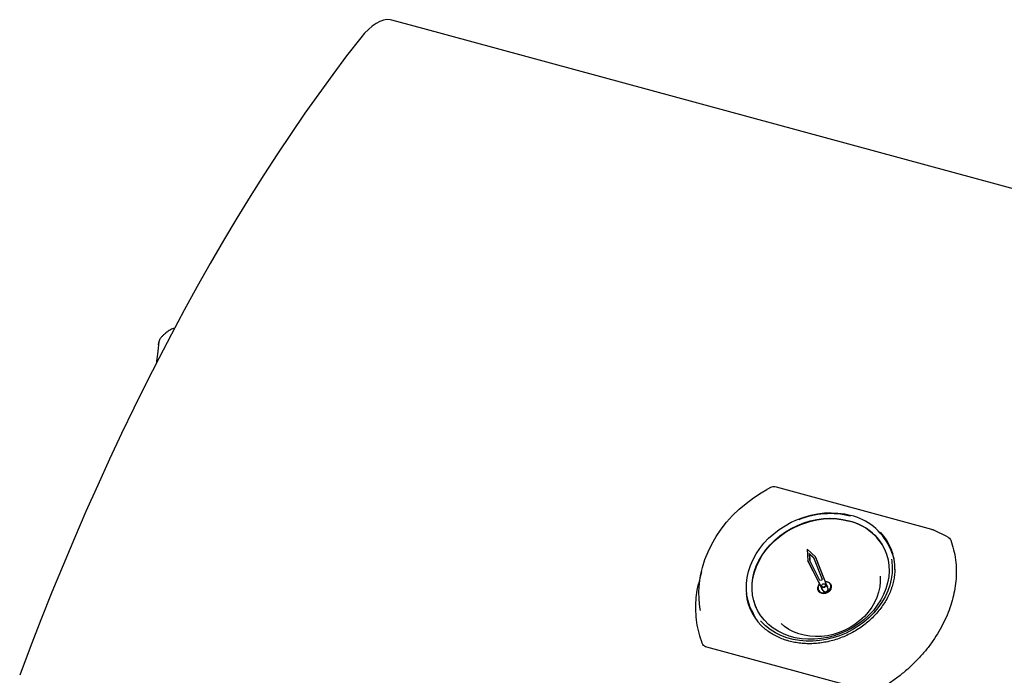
# Model space of a CAD drawing. Header units: inches. Extents: x 36 to 207, y 24 to 151.
# Tile 40 of 49: x 151 to 168, y 139 to 151. Entities that reach past the tile are written whole.
import ezdxf

# ---------------------------------------------------------------- set-up
doc = ezdxf.new("R2010")
doc.units = ezdxf.units.IN
doc.header["$LTSCALE"] = 16
doc.header["$MEASUREMENT"] = 0

msp = doc.modelspace()

# ---------------------------------------------------------------- linework, layer by layer
at = {"color": 7, "linetype": 'Continuous', "lineweight": 25}
for p, q in [((157.947, 150.508), (157.416, 150.652)), ((180.588, 144.354), (157.947, 150.508)), ((153.402, 145.067), (153.406, 145.109)), ((163.905, 142.602), (163.863, 142.579)), ((166.698, 141.891), (164.025, 142.617)), ((166.7, 141.89), (166.698, 141.891)), ((166.967, 141.764), (166.722, 141.882)), ((164.557, 141.55), (164.564, 141.351)), ((164.698, 141.416), (164.557, 141.55)), ((165.996, 141.527), (165.964, 141.599)), ((164.564, 141.351), (164.823, 140.839)), ((164.568, 141.342), (164.564, 141.351)), ((164.67, 141.399), (164.591, 141.475)), ((164.591, 141.475), (164.595, 141.36)), ((164.595, 141.467), (164.591, 141.475)), ((164.595, 141.467), (164.599, 141.353)), ((164.673, 141.392), (164.595, 141.467)), ((164.595, 141.36), (164.768, 141.019)), ((164.814, 141.04), (164.67, 141.399)), ((164.912, 140.88), (164.698, 141.416)), ((164.701, 141.408), (164.698, 141.416)), ((164.916, 140.871), (164.701, 141.408)), ((164.568, 141.342), (164.827, 140.831)), ((162.735, 141.163), (162.688, 140.956)), ((164.799, 141.01), (164.768, 141.019)), ((164.814, 141.04), (164.799, 141.01)), ((164.744, 140.842), (164.744, 140.841)), ((164.749, 140.849), (164.75, 140.845)), ((164.806, 140.912), (164.81, 140.904)), ((164.872, 140.932), (164.868, 140.94)), ((164.904, 140.914), (164.894, 140.927)), ((164.955, 140.939), (164.954, 140.942)), ((164.963, 140.94), (164.962, 140.942)), ((163.591, 140.516), (163.624, 140.445)), ((163.642, 140.391), (163.619, 140.455)), ((165.636, 139.099), (162.828, 139.862))]:
    msp.add_line(p, q, dxfattribs=at)
at = {"color": 7, "linetype": 'Continuous', "lineweight": 25, "flags": 128}
for points in [[(157.416, 150.652), (157.388, 150.658), (157.33, 150.661), (157.27, 150.651), (157.207, 150.629), (157.143, 150.596), (157.077, 150.55), (157.011, 150.494), (156.945, 150.426), (156.879, 150.348)], [(156.879, 150.348), (156.637, 150.036), (156.397, 149.716), (156.157, 149.387), (155.919, 149.05), (155.682, 148.705), (155.446, 148.351), (155.212, 147.989), (154.98, 147.62), (154.749, 147.243), (154.52, 146.859), (154.293, 146.467), (154.068, 146.068), (153.846, 145.663), (153.625, 145.251), (153.407, 144.832), (153.192, 144.407), (152.979, 143.976), (152.769, 143.539), (152.562, 143.097), (152.357, 142.649), (152.156, 142.196), (151.958, 141.738), (151.763, 141.275), (151.571, 140.808), (151.382, 140.336), (151.197, 139.86), (151.016, 139.38)], [(162.72, 140.498), (162.711, 140.553), (162.696, 140.687), (162.693, 140.823), (162.701, 140.96), (162.721, 141.098), (162.753, 141.235), (162.796, 141.372), (162.85, 141.506), (162.914, 141.639), (162.99, 141.767), (163.075, 141.892), (163.17, 142.013), (163.273, 142.128), (163.385, 142.237), (163.505, 142.339), (163.632, 142.434), (163.766, 142.522), (163.863, 142.578)], [(163.591, 140.516), (163.57, 140.565), (163.54, 140.66), (163.519, 140.759), (163.51, 140.859), (163.512, 140.962), (163.524, 141.065), (163.547, 141.168), (163.58, 141.271), (163.624, 141.371), (163.677, 141.469), (163.74, 141.563), (163.812, 141.653), (163.892, 141.738), (163.98, 141.817), (164.074, 141.89), (164.174, 141.955), (164.28, 142.013), (164.389, 142.063), (164.502, 142.104), (164.618, 142.136), (164.734, 142.159), (164.852, 142.173), (164.968, 142.177), (165.083, 142.171), (165.195, 142.156), (165.304, 142.132)], [(165.275, 142.04), (165.376, 142.007), (165.472, 141.965), (165.561, 141.915), (165.643, 141.856), (165.717, 141.79), (165.783, 141.717), (165.839, 141.637), (165.885, 141.552), (165.921, 141.462), (165.946, 141.368), (165.961, 141.271), (165.964, 141.172), (165.957, 141.072), (165.938, 140.971), (165.909, 140.871), (165.869, 140.773), (165.82, 140.677), (165.76, 140.585), (165.692, 140.496), (165.615, 140.413), (165.53, 140.336), (165.438, 140.265), (165.34, 140.202), (165.237, 140.146), (165.13, 140.099), (165.019, 140.06), (164.907, 140.031), (164.793, 140.011), (164.679, 140.001), (164.566, 140), (164.455, 140.009), (164.348, 140.028), (164.244, 140.056), (164.145, 140.093), (164.053, 140.14), (163.967, 140.194), (163.889, 140.257), (163.819, 140.327), (163.758, 140.403), (163.707, 140.486), (163.666, 140.573), (163.635, 140.665), (163.615, 140.761), (163.606, 140.859), (163.608, 140.959), (163.621, 141.059), (163.645, 141.16), (163.679, 141.259), (163.724, 141.356), (163.779, 141.45), (163.843, 141.541), (163.916, 141.627), (163.997, 141.707), (164.085, 141.781), (164.18, 141.848), (164.281, 141.908), (164.386, 141.959), (164.495, 142.002), (164.607, 142.036), (164.72, 142.061), (164.834, 142.076), (164.948, 142.082), (165.06, 142.077), (165.169, 142.063), (165.275, 142.04)], [(163.684, 140.532), (163.668, 140.568), (163.637, 140.66), (163.617, 140.756), (163.608, 140.854), (163.61, 140.954), (163.623, 141.054), (163.647, 141.155), (163.682, 141.254), (163.727, 141.351), (163.781, 141.445), (163.845, 141.536), (163.918, 141.622), (163.999, 141.702), (164.088, 141.776), (164.183, 141.843), (164.283, 141.903), (164.388, 141.954), (164.497, 141.997), (164.609, 142.031), (164.722, 142.056), (164.836, 142.071), (164.95, 142.077), (165.062, 142.072), (165.171, 142.058), (165.277, 142.035)], [(165.992, 141.537), (166.014, 141.499), (166.025, 141.478)], [(166.004, 141.378), (166.01, 141.342), (166.017, 141.241), (166.014, 141.139), (165.999, 141.036), (165.974, 140.933), (165.939, 140.832), (165.893, 140.732), (165.837, 140.636), (165.772, 140.543), (165.698, 140.455), (165.616, 140.372), (165.527, 140.295), (165.431, 140.225), (165.329, 140.163), (165.222, 140.108), (165.112, 140.062), (164.998, 140.024), (164.883, 139.996), (164.766, 139.977), (164.65, 139.968), (164.535, 139.968), (164.422, 139.978), (164.311, 139.997), (164.205, 140.026), (164.104, 140.064), (164.009, 140.111), (163.921, 140.166), (163.84, 140.229), (163.767, 140.299), (163.751, 140.317)], [(165.807, 141.084), (165.808, 141.078), (165.81, 140.99), (165.802, 140.9), (165.783, 140.81), (165.753, 140.721), (165.713, 140.634), (165.664, 140.55), (165.605, 140.469), (165.538, 140.394), (165.462, 140.324), (165.38, 140.261), (165.293, 140.204), (165.2, 140.156), (165.103, 140.116), (165.003, 140.085), (164.902, 140.062), (164.8, 140.05), (164.698, 140.046), (164.599, 140.053), (164.502, 140.069), (164.409, 140.094), (164.321, 140.128), (164.24, 140.171), (164.165, 140.222), (164.109, 140.27)], [(164.867, 140.995), (164.901, 140.991), (164.932, 140.977), (164.954, 140.955), (164.967, 140.927), (164.969, 140.895), (164.959, 140.863), (164.939, 140.834), (164.91, 140.81), (164.876, 140.795), (164.84, 140.789), (164.804, 140.793), (164.774, 140.807), (164.751, 140.829), (164.738, 140.857), (164.737, 140.889), (164.747, 140.921), (164.767, 140.95)], [(164.744, 140.841), (164.752, 140.827), (164.775, 140.805), (164.805, 140.792), (164.84, 140.787), (164.877, 140.793), (164.911, 140.809), (164.939, 140.832), (164.96, 140.862), (164.969, 140.894), (164.968, 140.925), (164.963, 140.94)], [(164.75, 140.845), (164.757, 140.833), (164.779, 140.812), (164.807, 140.799), (164.84, 140.795), (164.875, 140.801), (164.907, 140.815), (164.933, 140.837), (164.952, 140.865), (164.962, 140.895), (164.96, 140.925), (164.955, 140.939)], [(164.799, 140.885), (164.803, 140.867), (164.803, 140.867)], [(164.851, 140.954), (164.862, 140.949), (164.868, 140.94), (164.871, 140.929), (164.868, 140.918), (164.86, 140.907), (164.849, 140.9), (164.836, 140.897), (164.823, 140.898), (164.813, 140.903), (164.806, 140.912), (164.804, 140.923), (164.807, 140.934), (164.815, 140.944), (164.826, 140.952), (164.838, 140.955), (164.851, 140.954)], [(164.806, 140.802), (164.839, 140.799), (164.873, 140.804), (164.905, 140.819), (164.932, 140.841), (164.951, 140.868), (164.96, 140.898), (164.959, 140.928), (164.947, 140.954), (164.925, 140.975), (164.897, 140.988), (164.868, 140.992)], [(164.872, 140.932), (164.872, 140.932), (164.874, 140.921), (164.871, 140.91), (164.864, 140.9), (164.852, 140.892), (164.84, 140.889), (164.827, 140.89), (164.816, 140.895), (164.81, 140.904)]]:
    msp.add_lwpolyline(points, dxfattribs=at)
at = {"color": 7, "linetype": 'Continuous', "lineweight": 25}
for centre, radius, start, end in [((165, 140.569), 1.508, 92.4401, 136.5974), ((164.946, 140.744), 1.418, 75.7888, 112.1529), ((165.064, 141.143), 0.917, 25.5691, 76.5445), ((165.073, 141.171), 0.988, 25.6324, 76.4812), ((165.149, 141.217), 0.914, 358.8255, 43.2674), ((165.183, 141.156), 0.894, 14.613, 24.5045), ((164.828, 140.885), 0.0858, 134.2102, 255.1167), ((164.838, 140.884), 0.0391, 178.0165, 235.7143), ((164.864, 140.868), 0.05, 215.366, 13.4276), ((164.868, 140.86), 0.05, 215.366, 13.4276), ((164.868, 140.898), 0.0391, 354.3587, 49.2704), ((164.413, 140.881), 0.914, 185.8578, 230.5657), ((164.437, 140.816), 0.894, 204.5319, 214.4257)]:
    msp.add_arc(centre, radius, start, end, dxfattribs=at)
for points, knots in [([(153.606, 145.324), (153.593, 145.316), (153.562, 145.296), (153.519, 145.264), (153.479, 145.228), (153.445, 145.192), (153.422, 145.156), (153.409, 145.13), (153.408, 145.115), (153.408, 145.113)], [0, 0, 0, 0, 0.126621, 0.299957, 0.4728, 0.651935, 0.839199, 0.97728, 1, 1, 1, 1]), ([(153.68, 145.353), (153.668, 145.35), (153.642, 145.344), (153.616, 145.333), (153.606, 145.324), (153.606, 145.324)], [0, 0, 0, 0, 0.467446, 0.990479, 1, 1, 1, 1]), ([(153.408, 145.117), (153.399, 145.046), (153.384, 144.923), (153.372, 144.801), (153.367, 144.749)], [0, 0, 0, 0, 0.574316, 1, 1, 1, 1]), ([(164.025, 142.617), (164.023, 142.618), (164.009, 142.622), (163.982, 142.624), (163.944, 142.618), (163.917, 142.61), (163.906, 142.603), (163.905, 142.602)], [0, 0, 0, 0, 0.050234, 0.357561, 0.666948, 0.977286, 1, 1, 1, 1]), ([(166.7, 141.89), (166.708, 141.888), (166.717, 141.886), (166.724, 141.881), (166.725, 141.88)], [0, 0, 0, 0, 0.919599, 1, 1, 1, 1]), ([(167.022, 141.706), (167.04, 141.652), (167.077, 141.543), (167.108, 141.368), (167.121, 141.187), (167.113, 141.008), (167.089, 140.835), (167.05, 140.669), (166.996, 140.501), (166.926, 140.335), (166.843, 140.172), (166.745, 140.014), (166.634, 139.858), (166.509, 139.71), (166.374, 139.57), (166.229, 139.438), (166.072, 139.315), (165.912, 139.206), (165.803, 139.144), (165.752, 139.115)], [0, 0, 0, 0, 0.062581, 0.125702, 0.190535, 0.25596, 0.312417, 0.36926, 0.427321, 0.485801, 0.542688, 0.599969, 0.658495, 0.717451, 0.774358, 0.831663, 0.890227, 0.949229, 1, 1, 1, 1]), ([(166.967, 141.762), (166.973, 141.76), (166.993, 141.752), (167.011, 141.731), (167.019, 141.713), (167.022, 141.706)], [0, 0, 0, 0, 0.236432, 0.738763, 1, 1, 1, 1]), ([(166.062, 141.204), (166.062, 141.202), (166.063, 141.169), (166.056, 141.102), (166.041, 141.004), (166.015, 140.907), (165.98, 140.811), (165.936, 140.716), (165.883, 140.624), (165.822, 140.535), (165.753, 140.45), (165.677, 140.37), (165.594, 140.294), (165.505, 140.225), (165.411, 140.161), (165.312, 140.104), (165.209, 140.055), (165.102, 140.013), (164.993, 139.978), (164.883, 139.952), (164.772, 139.934), (164.661, 139.924), (164.551, 139.923), (164.443, 139.93), (164.339, 139.945), (164.274, 139.961), (164.242, 139.969)], [0, 0, 0, 0, 0.001951, 0.045744, 0.08948, 0.133161, 0.176792, 0.22038, 0.263934, 0.307461, 0.350968, 0.39446, 0.437942, 0.481417, 0.524886, 0.568351, 0.611813, 0.655271, 0.698727, 0.74218, 0.785631, 0.829081, 0.872531, 0.915985, 0.959446, 1, 1, 1, 1]), ([(162.75, 139.931), (162.73, 139.989), (162.691, 140.105), (162.655, 140.29), (162.638, 140.481), (162.642, 140.667), (162.66, 140.826), (162.681, 140.919), (162.689, 140.955)], [0, 0, 0, 0, 0.179336, 0.360218, 0.546007, 0.733494, 0.895279, 1, 1, 1, 1]), ([(164.242, 139.969), (164.225, 139.974), (164.174, 139.988), (164.093, 140.019), (164.002, 140.062), (163.918, 140.113), (163.86, 140.152), (163.833, 140.177), (163.829, 140.18)], [0, 0, 0, 0, 0.111085, 0.325328, 0.539705, 0.754285, 0.969114, 1, 1, 1, 1]), ([(162.828, 139.862), (162.814, 139.867), (162.786, 139.878), (162.762, 139.905), (162.753, 139.924), (162.75, 139.931)], [0, 0, 0, 0, 0.39673, 0.793605, 1, 1, 1, 1])]:
    msp.add_open_spline(points, degree=3, knots=knots, dxfattribs=at)

doc.saveas('drawing.dxf')
